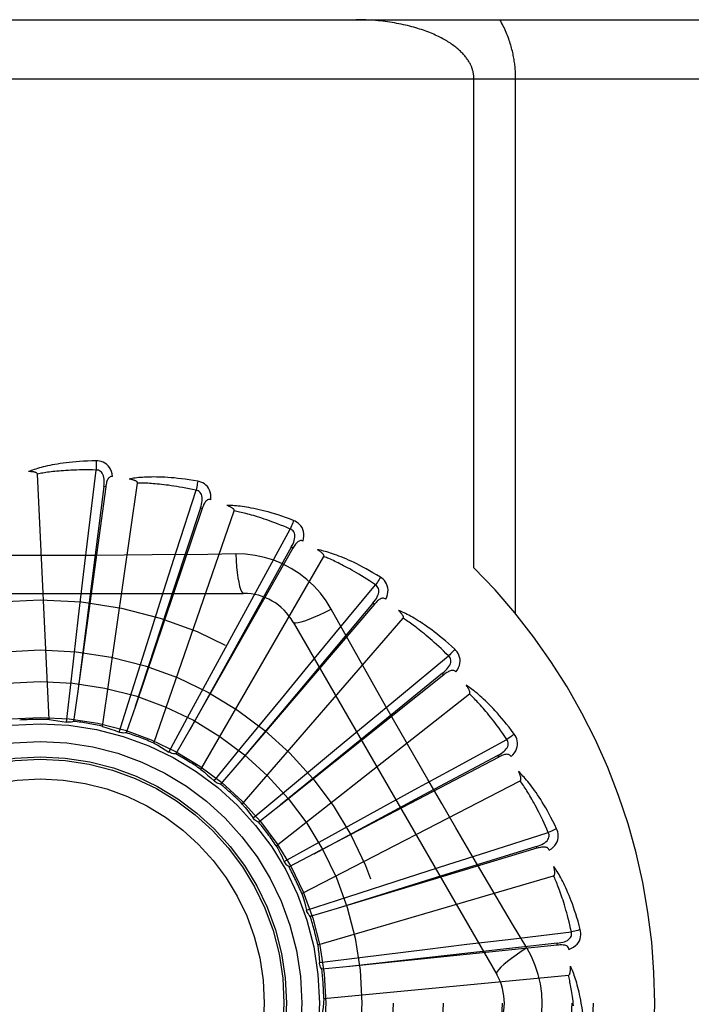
# Model space of a CAD drawing. Header units: inches. Extents: x 0 to 193, y 0 to 125.
# Tile 103 of 256: x 85.93 to 86.272, y 52.79 to 53.291. Entities that reach past the tile are written whole.
import ezdxf

# ---------------------------------------------------------------- set-up
doc = ezdxf.new("R2010")
doc.units = ezdxf.units.IN
doc.header["$LTSCALE"] = 10.6359875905
doc.header["$MEASUREMENT"] = 0
doc.linetypes.add('HIDDEN', pattern=[0.2, 0.1, -0.1])
doc.layers.add('RIGHTHAND_DOOR_ASSEMBLY', color=7, linetype='CONTINUOUS')

msp = doc.modelspace()

# ---------------------------------------------------------------- linework, layer by layer
at = {"layer": 'RIGHTHAND_DOOR_ASSEMBLY', "color": 8, "linetype": 'HIDDEN'}
for p, q in [((85.4571193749, 53.2906503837), (86.5191193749, 53.2906503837)), ((85.4571193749, 53.2606503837), (86.5491193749, 53.2606503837)), ((86.161192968, 53.0120178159), (86.161192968, 53.2606503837)), ((86.18240617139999, 52.98862865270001), (86.18240617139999, 53.2606503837)), ((85.965245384, 53.0296313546), (85.96912230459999, 53.0616939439)), ((85.9451943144, 52.93482899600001), (85.9392480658, 53.0596560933)), ((85.9739742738, 53.0531322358), (85.95960184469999, 52.94801780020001)), ((85.97302350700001, 53.0532621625), (85.9622663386, 52.9690599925)), ((85.9723976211, 52.93135768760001), (85.9901825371, 53.0550544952)), ((85.9739743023, 53.0531324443), (85.97302350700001, 53.0532621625)), ((86.01002780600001, 53.0206521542), (86.01990255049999, 53.0514016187)), ((86.0230465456, 53.0420764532), (85.98904078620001, 52.9415815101)), ((85.9984523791, 52.9228008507), (86.0393256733, 53.0408964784)), ((86.02213752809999, 53.0423839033), (86.0088084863, 53.0018855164)), ((86.0230465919, 53.04207659), (86.02213752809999, 53.0423839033)), ((86.0523016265, 53.0033600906), (86.0678172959, 53.0316850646)), ((85.9627206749, 53.0084925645), (85.965245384, 53.0296313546)), ((86.0035481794, 53.000373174), (86.01002780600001, 53.0206521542)), ((86.0691396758, 53.021933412), (86.0167296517, 52.9296901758)), ((86.06830527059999, 53.0224073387), (86.04755273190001, 52.9851633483)), ((86.0691397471, 53.0219335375), (86.06830527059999, 53.0224073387)), ((86.0224169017, 52.9094677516), (86.0849013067, 53.01769391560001)), ((86.0400779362, 53.0190046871), (86.0259091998, 53.0187952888)), ((85.96019864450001, 52.9871140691), (85.9627206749, 53.0084925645)), ((86.0088084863, 53.0018855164), (85.98902272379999, 52.9415264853)), ((86.04210127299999, 52.9846738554), (86.0523016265, 53.0033600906)), ((86.09053895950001, 52.978380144), (86.11113477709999, 53.003256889)), ((85.8371774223, 52.9989837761), (86.0440613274, 52.9989837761)), ((85.9970258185, 52.9798583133), (86.0035481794, 53.000373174)), ((86.1105877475, 52.9934311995), (86.0416676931, 52.9127735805)), ((86.10985811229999, 52.9940544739), (86.0824321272, 52.9614109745)), ((86.11058784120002, 52.9934313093), (86.10985811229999, 52.9940544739)), ((85.9565125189, 52.9554612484), (85.96019864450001, 52.9871140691)), ((86.0434250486, 52.8918402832), (86.12526221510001, 52.9862854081)), ((86.04755273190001, 52.9851633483), (86.0167015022, 52.9296395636)), ((86.03181431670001, 52.9657640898), (86.04210127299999, 52.9846738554)), ((86.0693204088, 52.9844004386), (86.17276236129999, 52.8052337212)), ((85.9874159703, 52.9494751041), (85.9970258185, 52.9798583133)), ((86.07698654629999, 52.96196202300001), (86.09053895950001, 52.978380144)), ((85.9622663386, 52.9690599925), (85.95959452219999, 52.94796035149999)), ((86.0166280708, 52.9377486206), (86.03181431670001, 52.9657640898)), ((86.123357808, 52.94661515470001), (86.1482893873, 52.9671445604)), ((86.0824321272, 52.9614109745), (86.04163047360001, 52.9127292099)), ((86.0633067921, 52.9453408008), (86.07698654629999, 52.96196202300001)), ((85.9539911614, 52.9335138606), (85.9565125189, 52.9554612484)), ((86.1458927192, 52.95759996), (86.06295358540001, 52.8914431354)), ((86.1452942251, 52.9583500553), (86.1121860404, 52.9314868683)), ((86.14589283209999, 52.95760005), (86.1452942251, 52.9583500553)), ((85.95960184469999, 52.94801780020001), (85.95765001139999, 52.933892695)), ((85.98078660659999, 52.9284015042), (85.9874159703, 52.9494751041)), ((86.043093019, 52.92070562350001), (86.0633067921, 52.9453408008)), ((86.06071753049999, 52.8705555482), (86.1589496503, 52.9478061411)), ((86.10694315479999, 52.9330585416), (86.123357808, 52.94661515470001)), ((85.98904078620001, 52.9415815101), (85.9844510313, 52.92808105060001)), ((86.0061303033, 52.9183104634), (86.0166280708, 52.9377486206)), ((86.1121860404, 52.9314868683), (86.0629086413, 52.8914066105)), ((86.09036502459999, 52.9193265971), (86.10694315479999, 52.9330585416)), ((86.0167296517, 52.9296901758), (86.0096678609, 52.9173023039)), ((86.0291062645, 52.90360545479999), (86.043093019, 52.92070562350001)), ((86.1495720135, 52.90921319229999), (86.17793826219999, 52.9246532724)), ((86.0658543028, 52.8989620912), (86.09036502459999, 52.9193265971)), ((86.1737785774, 52.91573472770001), (86.0798180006, 52.8664697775)), ((86.1733328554, 52.9165845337), (86.1357390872, 52.8964725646)), ((86.17377870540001, 52.9157347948), (86.1733328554, 52.9165845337)), ((86.0416676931, 52.9127735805), (86.0323890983, 52.9019460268)), ((86.1308883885, 52.8990080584), (86.1495720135, 52.90921319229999)), ((86.0736693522, 52.8463828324), (86.18474606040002, 52.9036468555)), ((86.04888407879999, 52.8848179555), (86.0658543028, 52.8989620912)), ((86.1357390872, 52.8964725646), (86.0797669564, 52.8664424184)), ((86.1120110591, 52.8886616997), (86.1308883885, 52.8990080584)), ((86.06295358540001, 52.8914431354), (86.0517935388, 52.88256723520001)), ((86.08408926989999, 52.8733038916), (86.1120110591, 52.8886616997)), ((86.1682341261, 52.86752606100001), (86.1990098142, 52.8773187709)), ((86.06474892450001, 52.8626269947), (86.08408926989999, 52.8733038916)), ((86.1929606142, 52.8702674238), (86.1419127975, 52.8544229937)), ((86.19323759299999, 52.86934866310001), (86.1929606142, 52.8702674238)), ((86.0798180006, 52.8664697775), (86.06717985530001, 52.8598663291)), ((86.1932374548, 52.8693486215), (86.0916514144, 52.83875610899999)), ((86.14795680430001, 52.86104124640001), (86.1682341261, 52.86752606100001)), ((86.06486852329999, 52.862385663), (86.0647489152, 52.8626270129)), ((86.1274625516, 52.854454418), (86.14795680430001, 52.86104124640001)), ((86.08181240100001, 52.8201958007), (86.2017190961, 52.855403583)), ((86.1419127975, 52.8544229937), (86.0915961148, 52.8387389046)), ((86.09713886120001, 52.8446583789), (86.1274625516, 52.854454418)), ((86.07612740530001, 52.83783461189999), (86.09713886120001, 52.8446583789)), ((86.0916514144, 52.83875610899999), (86.07799194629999, 52.8346637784)), ((86.1881092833, 52.8186938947), (86.1808435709, 52.8308596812)), ((86.1786696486, 52.8230604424), (86.2107424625, 52.82685184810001)), ((86.13616104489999, 52.8179410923), (86.1575315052, 52.8205303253)), ((86.1575315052, 52.8205303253), (86.1786696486, 52.8230604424)), ((86.2034681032, 52.8210727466), (86.16109239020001, 52.8163736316)), ((86.2035662, 52.8201181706), (86.2034681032, 52.8210727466)), ((86.16109239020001, 52.8163736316), (86.0979685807, 52.8092973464)), ((86.20356605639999, 52.8201181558), (86.0980261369, 52.80930377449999)), ((86.10453143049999, 52.81406087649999), (86.13616104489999, 52.8179410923)), ((86.0826082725, 52.81133686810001), (86.10453143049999, 52.81406087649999)), ((86.0980261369, 52.80930377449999), (86.08383903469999, 52.80787046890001)), ((86.084852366, 52.7929409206), (86.2092553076, 52.8048199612))]:
    msp.add_line(p, q, dxfattribs=at)
for points in [[(86.161192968, 53.2606503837), (86.16118907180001, 53.2609881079), (86.161177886, 53.2613229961), (86.1611594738, 53.2616538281), (86.16113364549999, 53.2619841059), (86.16110027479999, 53.2623173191), (86.1610592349, 53.2626522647), (86.16101041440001, 53.2629888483), (86.1609536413, 53.263327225), (86.16088876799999, 53.2636674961), (86.1608156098, 53.2640097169), (86.16073400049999, 53.26435395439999), (86.1606437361, 53.26470025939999), (86.16054463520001, 53.26504867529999), (86.1604364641, 53.2653992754), (86.1603190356, 53.2657520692), (86.16019202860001, 53.2661072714), (86.1600551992, 53.2664649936), (86.1599081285, 53.2668255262), (86.1597504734, 53.2671891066), (86.1595817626, 53.2675559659), (86.15940155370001, 53.2679263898), (86.15920941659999, 53.2683004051), (86.1590048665, 53.26867820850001), (86.1587876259, 53.2690595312), (86.15855731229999, 53.2694442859), (86.158313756, 53.2698320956), (86.15805670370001, 53.2702226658), (86.15778602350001, 53.2706156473), (86.1575015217, 53.271010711), (86.1572031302, 53.2714074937), (86.15689074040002, 53.2718056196), (86.15656427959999, 53.2722047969), (86.15622356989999, 53.2726047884), (86.15586881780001, 53.2730050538), (86.15550014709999, 53.27340508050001), (86.1551176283, 53.2738045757), (86.1547221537, 53.2742024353), (86.15431138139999, 53.2746006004), (86.1538836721, 53.2750004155), (86.1534378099, 53.2754023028), (86.15297142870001, 53.2758077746), (86.1524863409, 53.2762146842), (86.1519833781, 53.2766216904), (86.151463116, 53.2770280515), (86.1509266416, 53.2774325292), (86.1503732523, 53.2778354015), (86.1498026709, 53.2782365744), (86.1492147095, 53.2786358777), (86.1486091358, 53.2790331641), (86.1479858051, 53.2794282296), (86.1473445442, 53.2798208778), (86.14668520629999, 53.2802109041), (86.14600762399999, 53.2805981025), (86.14531168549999, 53.2809822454), (86.1445972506, 53.2813631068), (86.14386423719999, 53.28174044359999), (86.143112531, 53.2821140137), (86.1423420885, 53.2824835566), (86.14155282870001, 53.2828488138), (86.1407447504, 53.2832095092), (86.13991781, 53.2835653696), (86.1390720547, 53.2839161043), (86.1382074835, 53.2842614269), (86.13732419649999, 53.2846010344), (86.1364222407, 53.2849346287), (86.13550177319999, 53.2852618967), (86.1345628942, 53.2855825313), (86.1336058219, 53.2858962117), (86.1326307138, 53.2862026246), (86.13163785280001, 53.2865014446), (86.1306274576, 53.2867923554), (86.1295998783, 53.2870750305), (86.1285553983, 53.2873491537), (86.1274944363, 53.28761440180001), (86.12641734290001, 53.2878704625), (86.12532460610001, 53.2881170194), (86.12421664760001, 53.288353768), (86.12309401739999, 53.28858040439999), (86.1219571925, 53.2887966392), (86.12080681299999, 53.2890021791), (86.11964340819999, 53.289196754), (86.1184677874, 53.28938007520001), (86.11728062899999, 53.2895518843), (86.116082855, 53.2897119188), (86.1148753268, 53.2898599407), (86.11365890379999, 53.2899957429), (86.1124344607, 53.2901191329), (86.11120281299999, 53.29022995), (86.1099647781, 53.2903280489), (86.1087212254, 53.2904133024), (86.1074729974, 53.2904856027), (86.106220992, 53.2905448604), (86.10496608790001, 53.2905910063), (86.1037091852, 53.2906239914), (86.10245162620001, 53.2906437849), (86.1011929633, 53.2906503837)], [(86.18240617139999, 53.2606503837), (86.18240244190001, 53.261323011), (86.1823910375, 53.2619979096), (86.18237200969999, 53.2626749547), (86.182345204, 53.2633545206), (86.1823105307, 53.26403687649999), (86.1822678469, 53.2647222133), (86.18221703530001, 53.265410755), (86.1821579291, 53.26610267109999), (86.1820903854, 53.2667981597), (86.18201421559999, 53.2674973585), (86.1819292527, 53.2682004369), (86.1818352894, 53.2689074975), (86.1817321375, 53.2696186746), (86.1816195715, 53.2703340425), (86.1814973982, 53.27105363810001), (86.1813653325, 53.2717777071), (86.1812231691, 53.2725062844), (86.1810704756, 53.2732400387), (86.1809069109, 53.27397949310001), (86.18073199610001, 53.2747251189), (86.180545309, 53.2754774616), (86.1803463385, 53.2762368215), (86.1801345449, 53.277003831), (86.1799095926, 53.2777780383), (86.1796710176, 53.2785595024), (86.1794186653, 53.279347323), (86.17915227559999, 53.2801408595), (86.17887170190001, 53.2809393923), (86.1785767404, 53.2817422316), (86.17826730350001, 53.2825486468), (86.17794324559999, 53.2833579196), (86.1776045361, 53.2841693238), (86.17725108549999, 53.284982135), (86.1768829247, 53.2857956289), (86.1765000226, 53.2866090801), (86.17610247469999, 53.287421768), (86.17569030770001, 53.2882329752), (86.1752636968, 53.2890419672), (86.1748228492, 53.2898476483), (86.1743676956, 53.2906503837)], [(85.9690626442, 53.06636661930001), (85.9668342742, 53.06631955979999), (85.9647020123, 53.06624517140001), (85.96266804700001, 53.0661464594), (85.960726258, 53.06602549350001), (85.9588724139, 53.06588400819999), (85.9571028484, 53.0657242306), (85.9554135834, 53.0655478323), (85.9538011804, 53.06535689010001), (85.9522619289, 53.0651530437), (85.9507925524, 53.06493828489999), (85.94938951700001, 53.0647142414), (85.9480497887, 53.0644828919), (85.94676982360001, 53.0642465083), (85.945547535, 53.0640052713), (85.9443801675, 53.0637599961), (85.9432662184, 53.0635103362), (85.9422038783, 53.0632557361), (85.9411913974, 53.0629969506), (85.9402271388, 53.0627339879), (85.9393089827, 53.0624681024), (85.93843495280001, 53.06220008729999), (85.9376029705, 53.06193107), (85.93681101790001, 53.0616626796), (85.9360569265, 53.0613939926), (85.9353375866, 53.0611242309), (85.93465389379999, 53.0608541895)], [(85.9690626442, 53.0663666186), (85.9690995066, 53.0657447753), (85.9691263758, 53.0650341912), (85.9691422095, 53.0642578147), (85.96914673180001, 53.0634298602), (85.96913987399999, 53.0625654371), (85.9691220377, 53.0616939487)], [(85.9774519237, 53.0583984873), (85.9772128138, 53.0597355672), (85.9768650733, 53.0609502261), (85.9764071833, 53.0620506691), (85.97584430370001, 53.0630260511), (85.9751788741, 53.0638758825), (85.9744221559, 53.0645970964), (85.9735758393, 53.0651883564), (85.9726741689, 53.0656544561), (85.971741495, 53.0659909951), (85.9708093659, 53.0662165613), (85.9699206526, 53.0663421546), (85.9690626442, 53.06636661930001)], [(85.9392480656, 53.0596560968), (85.9392075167, 53.0598242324), (85.93912915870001, 53.059973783), (85.9390091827, 53.0601037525), (85.93885901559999, 53.0602171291), (85.9386879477, 53.0603159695), (85.9384985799, 53.06040207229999), (85.9382968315, 53.0604774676), (85.9380820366, 53.0605435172), (85.9378552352, 53.060602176), (85.9376172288, 53.0606536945), (85.9373689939, 53.0606988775), (85.9371110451, 53.060738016), (85.9368446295, 53.0607716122), (85.9365685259, 53.0607998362), (85.9362823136, 53.0608230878), (85.9359848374, 53.0608411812), (85.93566956, 53.0608542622), (85.9353522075, 53.06086173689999), (85.9350480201, 53.0608629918), (85.9347519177, 53.0608582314)], [(85.96912230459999, 53.0616939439), (85.9672724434, 53.0617338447), (85.96549654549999, 53.0617568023), (85.96379615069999, 53.061762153), (85.96216663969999, 53.0617518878), (85.9606048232, 53.0617273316), (85.95910795, 53.0616898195), (85.9576730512, 53.0616407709), (85.95629759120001, 53.0615812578), (85.95497881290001, 53.0615125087), (85.95371441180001, 53.0614354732), (85.95250185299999, 53.0613512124), (85.9513390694, 53.0612606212), (85.9502238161, 53.0611647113), (85.9491540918, 53.0610641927), (85.9481277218, 53.0609600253), (85.9471429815, 53.0608524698), (85.9461978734, 53.0607420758), (85.9452910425, 53.0606289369), (85.944420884, 53.0605132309), (85.9435861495, 53.0603952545), (85.9427854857, 53.0602752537), (85.9420176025, 53.0601535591), (85.9412811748, 53.0600304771), (85.94057495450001, 53.05990632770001), (85.93989704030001, 53.05978158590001), (85.9392480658, 53.0596560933)], [(85.97302204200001, 53.0532620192), (85.97313231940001, 53.0542939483), (85.9731887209, 53.0552751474), (85.9731885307, 53.056208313), (85.9731294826, 53.0570899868), (85.9730069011, 53.05791972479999), (85.9728195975, 53.0586905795), (85.9725677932, 53.0594000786), (85.9722461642, 53.0600312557), (85.9718510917, 53.0605661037), (85.9713879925, 53.06100284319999), (85.9708586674, 53.0613329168), (85.9702888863, 53.0615583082), (85.96970804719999, 53.06167864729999), (85.9691179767, 53.0616944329)], [(85.97745554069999, 53.0583979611), (85.9769937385, 53.058415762), (85.97656708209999, 53.058349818), (85.97617406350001, 53.05819509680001), (85.97581920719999, 53.0579666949), (85.9755090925, 53.0576770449), (85.97523604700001, 53.0573291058), (85.9749954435, 53.056927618), (85.97478472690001, 53.0564796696), (85.97460099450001, 53.0559921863), (85.974440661, 53.0554703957), (85.9742997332, 53.0549212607), (85.97417653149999, 53.0543465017), (85.9740676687, 53.05375066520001), (85.9739742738, 53.0531322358)], [(86.0207282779, 53.0560011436), (86.0185312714, 53.0563766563), (86.0164234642, 53.0567071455), (86.01440757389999, 53.05699514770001), (86.0124779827, 53.0572438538), (86.0106308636, 53.05745576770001), (86.00886303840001, 53.05763377), (86.00717091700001, 53.0577802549), (86.00555151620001, 53.0578979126), (86.00400150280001, 53.0579890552), (86.00251803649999, 53.0580562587), (86.00109795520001, 53.05810179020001), (85.9997386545, 53.0581281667), (85.998437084, 53.0581382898), (85.9971912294, 53.0581327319), (85.9959985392, 53.0581128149), (85.9948574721, 53.0580784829), (85.9937661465, 53.058029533), (85.99272298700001, 53.0579670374), (85.9917263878, 53.0578913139), (85.9907745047, 53.0578039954), (85.9898655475, 53.057706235), (85.9889976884, 53.0575995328), (85.9881692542, 53.0574858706), (85.9873779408, 53.0573647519), (85.9866205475, 53.05723600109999), (85.9858981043, 53.05710022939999)], [(85.9901825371, 53.0550544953), (85.9901745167, 53.0552272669), (85.990125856, 53.0553889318), (85.99003262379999, 53.055539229), (85.98990661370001, 53.0556789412), (85.9897573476, 53.0558083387), (85.98958770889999, 53.0559286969), (85.9894038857, 53.05604089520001), (85.98920548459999, 53.05614639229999), (85.9889938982, 53.0562469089), (85.9887699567, 53.0563425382), (85.9885347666, 53.05643388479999), (85.98828889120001, 53.056521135), (85.98803365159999, 53.0566045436), (85.98776788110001, 53.05668451), (85.9874912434, 53.0567615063), (85.98720256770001, 53.0568355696), (85.9869008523, 53.056907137), (85.9865852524, 53.05697547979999), (85.9862544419, 53.05703994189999), (85.9859088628, 53.057100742)], [(86.0207282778, 53.0560011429), (86.0206472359, 53.0553866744), (86.0205398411, 53.054687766), (86.0204096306, 53.05392831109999), (86.0202581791, 53.0531176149), (86.0200870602, 53.0522652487), (86.0199022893, 53.0514016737)], [(86.0274579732, 53.0465893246), (86.0274762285, 53.0479474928), (86.02736464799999, 53.0492060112), (86.02712329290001, 53.0503732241), (86.02675517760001, 53.05143750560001), (86.0262626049, 53.052397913), (86.0256560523, 53.0532493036), (86.02493692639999, 53.0539900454), (86.0241397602, 53.05461836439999), (86.0232876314, 53.05512533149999), (86.02241503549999, 53.055523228), (86.0215661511, 53.05581474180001), (86.0207282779, 53.0560011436)], [(86.01990255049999, 53.0514016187), (86.01809380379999, 53.051791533), (86.0163544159, 53.05215052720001), (86.0146857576, 53.0524775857), (86.0130837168, 53.0527757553), (86.0115454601, 53.0530471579), (86.01006852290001, 53.0532935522), (86.0086502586, 53.0535168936), (86.0072883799, 53.0537187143), (86.00598041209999, 53.053900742), (86.0047242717, 53.0540643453), (86.00351767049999, 53.0542110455), (86.0023587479, 53.0543421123), (86.001245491, 53.054458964), (86.00017606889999, 53.054562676), (85.9991485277, 53.0546546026), (85.9981612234, 53.0547353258), (85.9972122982, 53.0548057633), (85.9963004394, 53.0548662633), (85.9954241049, 53.0549173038), (85.99458212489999, 53.0549594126), (85.99377321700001, 53.0549930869), (85.9929961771, 53.05501889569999), (85.99224976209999, 53.0550373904), (85.99153280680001, 53.0550491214), (85.9908435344, 53.0550549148), (85.9901825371, 53.0550544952)], [(86.0221360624, 53.0423840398), (86.0224396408, 53.0433764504), (86.02268071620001, 53.0443292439), (86.02285713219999, 53.045245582), (86.0229660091, 53.0461224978), (86.0230026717, 53.04696044), (86.0229646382, 53.0477528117), (86.0228516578, 53.0484971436), (86.0226552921, 53.04917778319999), (86.0223685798, 53.0497777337), (86.02199650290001, 53.0502942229), (86.0215392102, 53.0507185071), (86.02102238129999, 53.0510476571), (86.0204748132, 53.0512757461), (86.0198983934, 53.051402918)], [(86.0274617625, 53.046588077), (86.02701141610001, 53.0466929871), (86.0265798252, 53.0467089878), (86.02616457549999, 53.0466314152), (86.02577291, 53.0464742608), (86.0254135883, 53.0462485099), (86.02507964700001, 53.0459585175), (86.0247674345, 53.0456098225), (86.0244757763, 53.0452098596), (86.0242031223, 53.0447659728), (86.02394694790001, 53.0442839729), (86.0237046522, 53.0437714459), (86.02347491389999, 53.0432304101), (86.0232552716, 53.04266598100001), (86.0230465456, 53.0420764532)], [(86.0694985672, 53.03604520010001), (86.06741232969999, 53.036829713), (86.06540515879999, 53.037553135), (86.0634802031, 53.0382174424), (86.06163255, 53.0388268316), (86.05985891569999, 53.0393844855), (86.0581567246, 53.0398938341), (86.05652290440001, 53.040357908), (86.05495503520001, 53.040779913), (86.05345028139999, 53.0411627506), (86.05200634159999, 53.0415094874), (86.05062054, 53.0418229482), (86.04929079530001, 53.0421060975), (86.0480146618, 53.0423623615), (86.0467902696, 53.0425926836), (86.0456153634, 53.0427988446), (86.04448841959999, 53.0429810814), (86.0434075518, 53.0431395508), (86.04237141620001, 53.0432756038), (86.04137849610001, 53.0433898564), (86.04042728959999, 53.0434842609), (86.03951625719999, 53.0435602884), (86.03864388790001, 53.0436197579), (86.0378089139, 53.0436649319), (86.03700897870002, 53.04369575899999), (86.0362409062, 53.0437126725), (86.0355058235, 53.0437160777)], [(86.0393256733, 53.0408964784), (86.0393504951, 53.0410676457), (86.0393333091, 53.0412355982), (86.03927020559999, 53.0414008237), (86.03917291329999, 53.0415618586), (86.0390508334, 53.04171716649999), (86.03890703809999, 53.0418674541), (86.0387477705, 53.0420124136), (86.03857292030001, 53.04215355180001), (86.03838418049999, 53.042292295), (86.03818238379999, 53.04242857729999), (86.0379687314, 53.0425627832), (86.0377438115, 53.0426949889), (86.0375089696, 53.0428251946), (86.0372631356, 53.0429540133), (86.0370060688, 53.0430819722), (86.0367366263, 53.04320932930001), (86.0364488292, 53.043338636), (86.0361569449, 53.0434635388), (86.0358747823, 53.0435778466), (86.0355977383, 53.043683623)], [(86.0678172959, 53.0316850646), (86.0661150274, 53.0324102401), (86.0644750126, 53.03309192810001), (86.0628984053, 53.033728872), (86.06138174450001, 53.03432484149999), (86.05992264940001, 53.03488245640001), (86.0585190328, 53.0354039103), (86.05716866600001, 53.03589162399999), (86.0558695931, 53.03634753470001), (86.0546197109, 53.0367738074), (86.0534172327, 53.0371721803), (86.05226019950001, 53.0375445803), (86.05114702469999, 53.03789260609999), (86.05007600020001, 53.0382180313), (86.0490455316, 53.0385222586), (86.0480539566, 53.0388069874), (86.04709977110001, 53.0390731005), (86.04618132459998, 53.0393218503), (86.045297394, 53.0395538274), (86.04444655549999, 53.039769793), (86.04362776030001, 53.0399704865), (86.0428398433, 53.0401566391), (86.04208173, 53.0403290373), (86.04135230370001, 53.04048845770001), (86.0406505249, 53.0406356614), (86.0399748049, 53.0407717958), (86.0393256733, 53.0408964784)], [(86.06949856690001, 53.03604519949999), (86.06930270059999, 53.0354571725), (86.0690649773, 53.0347912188), (86.06879339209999, 53.0340701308), (86.06849125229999, 53.0333027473), (86.0681619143, 53.03249816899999), (86.0678170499, 53.031685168)], [(86.0743254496, 53.0255298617), (86.0746004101, 53.0268600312), (86.07472902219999, 53.0281169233), (86.0747129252, 53.02930871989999), (86.0745528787, 53.0304234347), (86.0742509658, 53.0314597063), (86.07381650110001, 53.032410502), (86.07325055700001, 53.03327395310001), (86.07258670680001, 53.0340417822), (86.07184592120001, 53.0347008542), (86.0710643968, 53.0352567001), (86.07028602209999, 53.0357035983), (86.0694985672, 53.03604520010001)], [(86.0683038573, 53.0224077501), (86.06878976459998, 53.023324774), (86.0692068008, 53.0242147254), (86.0695534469, 53.0250811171), (86.0698263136, 53.0259215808), (86.0700208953, 53.0267374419), (86.0701335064, 53.0275226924), (86.0701634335, 53.0282749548), (86.0700994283, 53.02898045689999), (86.06993143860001, 53.0296238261), (86.0696638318, 53.0302013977), (86.0692950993, 53.0307045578), (86.0688499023, 53.0311255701), (86.06835539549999, 53.03145316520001), (86.06781345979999, 53.0316871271)], [(86.07432823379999, 53.0255281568), (86.07390631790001, 53.02571625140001), (86.0734858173, 53.025813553), (86.07306343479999, 53.0258159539), (86.0726490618, 53.0257357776), (86.07225350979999, 53.0255821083), (86.07187072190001, 53.0253605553), (86.0714981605, 53.0250772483), (86.0711360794, 53.0247397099), (86.07078434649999, 53.02435544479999), (86.0704415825, 53.0239306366), (86.0701066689, 53.0234732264), (86.06977869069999, 53.02298544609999), (86.06945619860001, 53.0224727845), (86.0691396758, 53.021933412)], [(86.1136108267, 53.0072200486), (86.1117107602, 53.0083852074), (86.10987677, 53.0094754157), (86.10811232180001, 53.0104920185), (86.1064133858, 53.0114400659), (86.1047773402, 53.0123233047), (86.10320230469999, 53.0131455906), (86.1016858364, 53.0139104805), (86.10022616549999, 53.01462158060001), (86.0988210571, 53.0152822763), (86.0974688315, 53.0158960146), (86.096167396, 53.0164660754), (86.0949152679, 53.01699576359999), (86.0937106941, 53.0174889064), (86.0925520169, 53.0179467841), (86.0914373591, 53.0183715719), (86.0903652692, 53.018763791), (86.08933392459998, 53.0191239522), (86.0883422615, 53.0194536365), (86.0873889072, 53.0197537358), (86.0864727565, 53.0200264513), (86.0855925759, 53.02027351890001), (86.0847472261, 53.0204970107), (86.08393589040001, 53.02069938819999), (86.0831562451, 53.020881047), (86.0824052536, 53.02104301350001), (86.0816840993, 53.0211854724)], [(86.0849013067, 53.01769391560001), (86.0849580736, 53.01785729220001), (86.0849729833, 53.018025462), (86.0849422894, 53.0181996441), (86.0848772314, 53.0183761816), (86.08478674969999, 53.0185517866), (86.0846739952, 53.0187265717), (86.08454503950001, 53.01889905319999), (86.08440005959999, 53.0190707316), (86.0842409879, 53.0192426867), (86.0840686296, 53.01941469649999), (86.0838842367, 53.0195869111), (86.0836884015, 53.0197592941), (86.0834824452, 53.0199315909), (86.0832654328, 53.0201046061), (86.08303722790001, 53.02027890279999), (86.08279675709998, 53.0204549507), (86.0825435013, 53.02063337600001), (86.0822756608, 53.0208142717), (86.0819910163, 53.0209979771), (86.0816903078, 53.0211843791)], [(86.0259091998, 53.0187952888), (85.99757782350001, 53.0184881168), (85.9833669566, 53.01835840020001), (85.96913748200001, 53.0182658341), (85.9549078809, 53.0181986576), (85.9406691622, 53.0181818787), (85.9264292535, 53.018195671), (85.9121947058, 53.0182612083), (85.897959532, 53.018352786), (85.8837497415, 53.0184823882)], [(86.0400778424, 53.01900666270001), (86.04027342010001, 53.0156200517), (86.04052737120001, 53.012435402), (86.0408301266, 53.0095524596), (86.0411804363, 53.0069531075), (86.04157825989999, 53.0046421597), (86.0420181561, 53.0026799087), (86.04249396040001, 53.0010981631), (86.04299847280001, 52.9999354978), (86.0435259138, 52.9992235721), (86.0440610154, 52.9989837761)], [(86.08865072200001, 52.99096117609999), (86.08605357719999, 52.9951593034), (86.0831139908, 52.9990824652), (86.0798416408, 53.0027189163), (86.0762607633, 53.0060443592), (86.07238993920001, 53.0090416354), (86.0682642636, 53.0116818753), (86.0639155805, 53.0139382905), (86.0593819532, 53.0157971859), (86.0547050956, 53.0172440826), (86.0499095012, 53.0182675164), (86.04502870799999, 53.0188548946), (86.0400779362, 53.0190046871)], [(86.11113477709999, 53.003256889), (86.10960051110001, 53.0042911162), (86.1081191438, 53.00527086), (86.1066915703, 53.0061946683), (86.1053151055, 53.00706689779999), (86.1039879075, 53.0078905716), (86.10270834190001, 53.0086682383), (86.1014746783, 53.0094026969), (86.100285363, 53.0100962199), (86.0991387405, 53.0107513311), (86.09803338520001, 53.0113700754), (86.0969677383, 53.0119547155), (86.09594054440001, 53.0125071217), (86.0949504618, 53.01302935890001), (86.0939961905, 53.0135231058), (86.0930764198, 53.01399034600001), (86.0921898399, 53.0144322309), (86.09133506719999, 53.0148503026), (86.0905110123, 53.0152453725), (86.0897164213, 53.01561845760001), (86.08895040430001, 53.0159704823), (86.08821195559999, 53.01630238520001), (86.0875001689, 53.0166151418), (86.08681409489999, 53.0169097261), (86.0861528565, 53.0171870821), (86.0855151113, 53.0174486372), (86.0849013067, 53.01769391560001)], [(86.1136108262, 53.007220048), (86.11330721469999, 53.0066797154), (86.11294775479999, 53.0060707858), (86.1125446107, 53.0054141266), (86.1121027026, 53.0047177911), (86.11162704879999, 53.0039900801), (86.11113455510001, 53.0032570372)], [(86.1163604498, 52.9959812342), (86.1168821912, 52.9972354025), (86.1172463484, 52.99844527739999), (86.11745607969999, 52.9996185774), (86.11750987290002, 53.00074341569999), (86.1174095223, 53.00181808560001), (86.11716284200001, 53.0028339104), (86.1167705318, 53.0037888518), (86.11626399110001, 53.0046684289), (86.1156613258, 53.0054557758), (86.11499912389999, 53.0061494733), (86.1143193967, 53.00673559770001), (86.1136108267, 53.0072200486)], [(86.1098568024, 52.9940551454), (86.11050747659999, 52.9948636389), (86.1110854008, 52.9956585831), (86.1115897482, 52.99644371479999), (86.1120167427, 52.9972173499), (86.1123622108, 52.9979816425), (86.11262139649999, 52.99873139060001), (86.1127931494, 52.999464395), (86.1128638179, 53.0001692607), (86.1128206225, 53.0008327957), (86.1126671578, 53.0014505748), (86.1124003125, 53.0020144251), (86.1120428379, 53.0025120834), (86.1116192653, 53.00292734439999), (86.1111314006, 53.00325964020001)], [(86.1163634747, 52.9959786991), (86.1159856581, 52.9962429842), (86.1155916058, 52.9964181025), (86.1151771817, 52.996500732), (86.1147547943, 52.9965008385), (86.1143371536, 52.9964250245), (86.1139192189, 52.99628005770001), (86.1134996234, 52.9960724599), (86.1130800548, 52.9958095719), (86.1126618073, 52.99549879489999), (86.1122446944, 52.9951464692), (86.11182911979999, 52.994760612), (86.1114146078, 52.9943435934), (86.11100077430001, 52.9939010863), (86.1105877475, 52.9934311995)], [(86.0693205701, 52.9844001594), (86.06978105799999, 52.9840615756), (86.07062521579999, 52.9839550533), (86.07181758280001, 52.9840792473), (86.0733471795, 52.9844255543), (86.07521440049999, 52.9849951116), (86.07739965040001, 52.98578803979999), (86.07987298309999, 52.9867943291), (86.0826005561, 52.9880030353), (86.0855555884, 52.9894057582), (86.0886525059, 52.9909620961)], [(86.1094928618, 52.9538169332), (86.09557907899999, 52.9785419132), (86.08865072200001, 52.99096117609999)], [(86.1514707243, 52.9705675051), (86.14982550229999, 52.9720711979), (86.14823097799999, 52.9734887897), (86.14669080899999, 52.9748209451), (86.14520199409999, 52.9760733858), (86.143762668, 52.9772502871), (86.1423717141, 52.9783557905), (86.1410274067, 52.9793938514), (86.1397286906, 52.9803683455), (86.1384740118, 52.9812830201), (86.1372623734, 52.98214157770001), (86.13609234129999, 52.9829476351), (86.1349630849, 52.983704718), (86.13387360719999, 52.9844169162), (86.13282252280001, 52.9850858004), (86.1318083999, 52.9857138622), (86.13082991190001, 52.9863018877), (86.12988536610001, 52.9868507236), (86.1289740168, 52.98736212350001), (86.128094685, 52.9878372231), (86.1272467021, 52.988278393), (86.12642918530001, 52.98868757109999), (86.1256414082, 52.9890670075), (86.12488303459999, 52.9894192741), (86.1241518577, 52.9897451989), (86.12344509, 52.9900463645), (86.1227639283, 52.9903227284)], [(86.12526221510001, 52.9862854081), (86.12534887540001, 52.986435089), (86.12539534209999, 52.9865973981), (86.12539816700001, 52.9867742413), (86.12536769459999, 52.9869599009), (86.1253120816, 52.9871494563), (86.12523444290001, 52.9873424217), (86.12514046, 52.9875361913), (86.12503059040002, 52.9877322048), (86.124906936, 52.987931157), (86.12477024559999, 52.9881326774), (86.1246217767, 52.9883366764), (86.1244621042, 52.9885430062), (86.12429247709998, 52.98875116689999), (86.1241121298, 52.9889621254), (86.12392103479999, 52.9891764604), (86.12371822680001, 52.9893948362), (86.12350316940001, 52.9896180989), (86.12327454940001, 52.98984628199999), (86.12303068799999, 52.9900797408), (86.122772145, 52.9903183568)], [(86.1482893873, 52.9671445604), (86.14697857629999, 52.9684504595), (86.145709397, 52.9696928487), (86.1444824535, 52.97087013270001), (86.1432959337, 52.9719870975), (86.1421486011, 52.9730470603), (86.1410393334, 52.9740528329), (86.1399669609, 52.9750074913), (86.1389303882, 52.9759135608), (86.1379284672, 52.976773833), (86.13696018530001, 52.97759058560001), (86.1360244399, 52.97836633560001), (86.13512035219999, 52.9791031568), (86.1342469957, 52.9798033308), (86.1334034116, 52.9804687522), (86.1325886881, 52.9811016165), (86.1318017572, 52.9817033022), (86.13104155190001, 52.98227558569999), (86.1303071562, 52.9828194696), (86.12959753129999, 52.98333618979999), (86.1289119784, 52.9838268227), (86.1282496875, 52.98429248), (86.1276099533, 52.9847342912), (86.12699202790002, 52.98515339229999), (86.126395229, 52.9855508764), (86.1258185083, 52.9859283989), (86.12526221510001, 52.9862854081)], [(86.15147072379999, 52.9705675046), (86.15107034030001, 52.97009439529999), (86.1506021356, 52.9695644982), (86.1500820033, 52.9689960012), (86.14951629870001, 52.96839588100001), (86.1489115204, 52.9677713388), (86.1482891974, 52.9671447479)], [(86.1520436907, 52.9590114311), (86.1527933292, 52.9601441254), (86.15337986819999, 52.9612631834), (86.15380787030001, 52.9623755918), (86.15407358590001, 52.9634699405), (86.1541784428, 52.9645441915), (86.15412847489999, 52.965588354), (86.15392398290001, 52.9666002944), (86.1535930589, 52.9675598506), (86.15315028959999, 52.9684470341), (86.1526313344, 52.9692535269), (86.1520748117, 52.9699577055), (86.1514707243, 52.9705675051)], [(86.1452930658, 52.9583509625), (86.1460849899, 52.9590217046), (86.14680291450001, 52.9596929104), (86.1474467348, 52.9603684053), (86.14801242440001, 52.9610472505), (86.1484962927, 52.9617323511), (86.14889268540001, 52.9624194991), (86.14920005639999, 52.96310675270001), (86.14940284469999, 52.9637855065), (86.14948600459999, 52.9644452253), (86.14945222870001, 52.9650808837), (86.149296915, 52.9656850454), (86.14904008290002, 52.9662413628), (86.1487027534, 52.96672928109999), (86.1482865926, 52.9671479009)], [(86.1520457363, 52.95900873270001), (86.1517238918, 52.9593402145), (86.1513696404, 52.9595868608), (86.1509784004, 52.9597460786), (86.15056391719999, 52.95982564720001), (86.15013958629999, 52.9598299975), (86.14970187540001, 52.9597665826), (86.1492507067, 52.9596420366), (86.1487891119, 52.9594632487), (86.1483197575, 52.95923723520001), (86.14784366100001, 52.9589702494), (86.1473627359, 52.95867007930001), (86.1468769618, 52.95833913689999), (86.1463870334, 52.9579830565), (86.1458927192, 52.95759996)], [(86.1808435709, 52.8308596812), (86.166411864, 52.8552417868), (86.1591940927, 52.86748390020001), (86.1519991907, 52.8797607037), (86.14482621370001, 52.89205031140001), (86.1376923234, 52.9043730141), (86.13058431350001, 52.9167120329), (86.1235237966, 52.9290722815), (86.1164855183, 52.9414460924), (86.1094928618, 52.9538169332)], [(86.1817099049, 52.9274122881), (86.18037898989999, 52.9292001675), (86.1790815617, 52.9308939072), (86.17782133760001, 52.9324934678), (86.17659645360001, 52.9340050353), (86.175405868, 52.93543306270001), (86.1742492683, 52.936781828), (86.17312570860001, 52.9380555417), (86.17203488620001, 52.9392582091), (86.1709759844, 52.9403938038), (86.169948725, 52.94146615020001), (86.1689523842, 52.9424790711), (86.1679868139, 52.94343618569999), (86.1670518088, 52.9443416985), (86.1661463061, 52.9451974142), (86.16526937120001, 52.9460060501), (86.1644198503, 52.9467686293), (86.1635962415, 52.94748630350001), (86.16279814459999, 52.9481609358), (86.1620246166, 52.9487938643), (86.1612754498, 52.9493875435), (86.1605501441, 52.9499440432), (86.159848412, 52.95046571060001), (86.1591704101, 52.9509551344), (86.1585141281, 52.9514135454), (86.1578771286, 52.9518430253), (86.1572605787, 52.95224330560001)], [(86.1589496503, 52.9478061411), (86.1590630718, 52.9479367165), (86.1591394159, 52.94808729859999), (86.1591756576, 52.94826041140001), (86.1591808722, 52.9484484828), (86.15916213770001, 52.9486451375), (86.15912242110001, 52.948849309), (86.1590668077, 52.9490573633), (86.1589960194, 52.9492706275), (86.1589122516, 52.9494893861), (86.1588161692, 52.9497131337), (86.15870899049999, 52.949941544), (86.1585912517, 52.9501743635), (86.15846408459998, 52.9504108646), (86.15832692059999, 52.9506521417), (86.15817984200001, 52.9508987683), (86.158022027, 52.9511515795), (86.15784982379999, 52.9514159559), (86.157671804, 52.9516788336), (86.15749624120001, 52.9519275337), (86.1573203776, 52.9521662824)], [(86.17793826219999, 52.9246532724), (86.1768982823, 52.9261836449), (86.1758871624, 52.9276437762), (86.17490519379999, 52.9290319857), (86.173951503, 52.9303533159), (86.1730255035, 52.9316112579), (86.17212662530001, 52.9328087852), (86.1712543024, 52.9339491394), (86.1704079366, 52.9350350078), (86.16958692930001, 52.93606934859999), (86.1687907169, 52.93705459), (86.1680186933, 52.9379934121), (86.16727038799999, 52.9388880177), (86.166545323, 52.9397408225), (86.1658429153, 52.9405538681), (86.1651626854, 52.94132948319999), (86.164503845, 52.9420692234), (86.163865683, 52.94277503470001), (86.16324748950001, 52.9434480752), (86.1626484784, 52.944089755), (86.16206816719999, 52.9447012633), (86.161505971, 52.9452838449), (86.1609614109, 52.9458387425), (86.1604339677, 52.9463672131), (86.1599231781, 52.946870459), (86.159428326, 52.9473503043), (86.1589496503, 52.9478061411)], [(85.9451943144, 52.93482899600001), (85.94740475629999, 52.9345496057), (85.94960771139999, 52.93423728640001), (85.9518031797, 52.933892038), (85.9539911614, 52.9335138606)], [(85.95765001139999, 52.933892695), (85.95706415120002, 52.9336858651), (85.9564638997, 52.9335363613), (85.95584331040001, 52.9334436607), (85.9552177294, 52.93340853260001), (85.9546023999, 52.93343201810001), (85.9539912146, 52.93351385)], [(85.9723976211, 52.93135768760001), (85.9745152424, 52.9306650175), (85.97661928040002, 52.9299414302), (85.9787097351, 52.9291869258), (85.98078660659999, 52.9284015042)], [(85.9844510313, 52.92808105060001), (85.9838366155, 52.9279888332), (85.9832189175, 52.9279556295), (85.9825919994, 52.9279820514), (85.9819710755, 52.9280659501), (85.98137131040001, 52.92820546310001), (85.9807866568, 52.9284014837)], [(86.1817099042, 52.9274122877), (86.18122721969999, 52.9270235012), (86.1806671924, 52.9265917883), (86.18004887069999, 52.9261320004), (86.1793798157, 52.9256497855), (86.17866777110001, 52.9251509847), (86.1779381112, 52.9246534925)], [(86.1800855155, 52.9159566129), (86.1810359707, 52.91692696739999), (86.1818236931, 52.9179147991), (86.18245448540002, 52.9189261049), (86.18292250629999, 52.9199503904), (86.1832287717, 52.9209853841), (86.1833773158, 52.9220201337), (86.1833680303, 52.9230524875), (86.18322468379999, 52.92405733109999), (86.1829578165, 52.9250122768), (86.1826008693, 52.9259024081), (86.18218767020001, 52.92669918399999), (86.1817099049, 52.9274122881)], [(85.9984523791, 52.9228008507), (86.0004006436, 52.9217199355), (86.0023297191, 52.9206112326), (86.0042396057, 52.9194747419), (86.0061303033, 52.9183104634)], [(86.1733318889, 52.91658564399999), (86.1742364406, 52.9170943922), (86.1750684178, 52.9176176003), (86.17582844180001, 52.9181590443), (86.17651238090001, 52.9187185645), (86.1771171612, 52.9192997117), (86.1776364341, 52.91989942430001), (86.1780683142, 52.9205160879), (86.17839589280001, 52.9211441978), (86.1786024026, 52.9217762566), (86.17868953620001, 52.9224068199), (86.1786513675, 52.9230294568), (86.1785044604, 52.9236243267), (86.17826556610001, 52.92416726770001), (86.17793615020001, 52.92465708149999)], [(86.0096678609, 52.9173023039), (86.0090470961, 52.917328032), (86.0084342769, 52.9174123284), (86.0078236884, 52.9175569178), (86.0072298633, 52.917756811), (86.00666733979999, 52.9180073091), (86.00613034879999, 52.9183104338)], [(86.1800871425, 52.91595341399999), (86.1798337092, 52.916339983), (86.1795324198, 52.9166493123), (86.1791782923, 52.91687971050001), (86.17878627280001, 52.91703625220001), (86.17837033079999, 52.9171207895), (86.1779284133, 52.91714129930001), (86.1774616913, 52.9171043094), (86.1769744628, 52.9170160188), (86.17647066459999, 52.9168828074), (86.1759525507, 52.9167106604), (86.17542353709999, 52.9165068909), (86.1748840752, 52.91627389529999), (86.1743359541, 52.9160171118), (86.1737785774, 52.91573472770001)], [(86.0224169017, 52.9094677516), (86.024125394, 52.90803765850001), (86.02580978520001, 52.9065839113), (86.0274700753, 52.9051065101), (86.0291062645, 52.90360545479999)], [(86.2032354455, 52.8793141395), (86.2022669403, 52.88132158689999), (86.2013135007, 52.8832302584), (86.2003787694, 52.8850394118), (86.1994620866, 52.8867554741), (86.1985632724, 52.8883830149), (86.1976828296, 52.8899262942), (86.196820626, 52.8913896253), (86.1959771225, 52.8927769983), (86.19515226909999, 52.8940924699), (86.19434651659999, 52.89533984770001), (86.1935598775, 52.8965230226), (86.19279289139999, 52.8976455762), (86.1920461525, 52.8987116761), (86.19131895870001, 52.8997232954), (86.1906109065, 52.9006832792), (86.1899210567, 52.9015928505), (86.1892481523, 52.90245342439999), (86.18859215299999, 52.90326690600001), (86.18795238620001, 52.9040347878), (86.18732911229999, 52.9047595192), (86.1867222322, 52.9054432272), (86.1861319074, 52.9060882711), (86.185558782, 52.90669716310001), (86.1850011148, 52.9072714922), (86.18445690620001, 52.9078137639), (86.1839272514, 52.9083234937)], [(86.18474606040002, 52.9036468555), (86.18488214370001, 52.903753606), (86.184985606, 52.9038870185), (86.1850539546, 52.9040501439), (86.1850946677, 52.9042338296), (86.185113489, 52.9044304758), (86.1851131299, 52.9046384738), (86.1850978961, 52.904853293), (86.1850687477, 52.9050760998), (86.1850278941, 52.9053067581), (86.18497589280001, 52.9055446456), (86.18491387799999, 52.90578921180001), (86.1848423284, 52.9060401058), (86.1847622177, 52.9062963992), (86.18467319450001, 52.9065592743), (86.1845754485, 52.9068292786), (86.18446833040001, 52.9071073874), (86.18435162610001, 52.9073946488), (86.1842242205, 52.9076913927), (86.18408477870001, 52.9079983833), (86.1839337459, 52.9083153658)], [(86.0323890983, 52.9019460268), (86.03178442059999, 52.9020887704), (86.031198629, 52.9022875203), (86.0306264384, 52.9025450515), (86.03008117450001, 52.9028537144), (86.0295762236, 52.90320614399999), (86.0291063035, 52.9036054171)], [(86.1990098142, 52.8773187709), (86.19827825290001, 52.879018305), (86.197561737, 52.8806434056), (86.1968602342, 52.8821923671), (86.19617384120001, 52.8836703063), (86.19550264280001, 52.8850807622), (86.19484664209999, 52.8864267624), (86.1942058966, 52.8877115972), (86.1935803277, 52.8889380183), (86.1929699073, 52.8901090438), (86.1923745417, 52.89122716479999), (86.1917941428, 52.8922951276), (86.1912286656, 52.8933151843), (86.1906780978, 52.8942897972), (86.1901422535, 52.8952210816), (86.1896211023, 52.8961114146), (86.18911416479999, 52.8969624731), (86.1886211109, 52.8977763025), (86.1881414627, 52.8985541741), (86.1876747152, 52.8992976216), (86.1872206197, 52.9000079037), (86.1867788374, 52.90068635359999), (86.1863491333, 52.9013342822), (86.1859312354, 52.9019530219), (86.1855249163, 52.9025438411), (86.1851298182, 52.9031086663), (86.18474606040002, 52.9036468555)], [(86.0434250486, 52.8918402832), (86.0448314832, 52.8901133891), (86.04621013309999, 52.88836736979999), (86.0475609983, 52.88660222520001), (86.04888407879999, 52.8848179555)], [(86.0517935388, 52.88256723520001), (86.0512268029, 52.88282183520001), (86.0506892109, 52.8831278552), (86.0501760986, 52.8834890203), (86.0496991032, 52.88389529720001), (86.0492699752, 52.8843369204), (86.04888411, 52.88481791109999)], [(86.1929598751, 52.8702686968), (86.1939443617, 52.8705970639), (86.19486032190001, 52.8709533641), (86.1957090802, 52.8713411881), (86.19648654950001, 52.8717611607), (86.1971903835, 52.8722173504), (86.19781376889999, 52.8727079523), (86.19835454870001, 52.8732317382), (86.19879507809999, 52.87378650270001), (86.19911747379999, 52.8743680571), (86.1993223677, 52.8749707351), (86.1994027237, 52.8755893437), (86.1993710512, 52.8762012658), (86.1992392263, 52.8767796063), (86.19900846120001, 52.8773229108)], [(86.2032354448, 52.8793141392), (86.2026879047, 52.87902372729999), (86.20205629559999, 52.8787058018), (86.20136213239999, 52.8783713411), (86.2006139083, 52.8780244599), (86.1998203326, 52.8776694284), (86.1990097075, 52.8773190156)], [(86.1994724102, 52.8683729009), (86.2005893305, 52.8691458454), (86.20154976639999, 52.8699667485), (86.2023605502, 52.8708404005), (86.20301396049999, 52.87175760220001), (86.203510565, 52.872715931), (86.2038522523, 52.8737038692), (86.2040385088, 52.8747193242), (86.20408792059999, 52.8757331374), (86.2040066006, 52.8767213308), (86.2038245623, 52.877662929), (86.2035696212, 52.8785235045), (86.2032354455, 52.8793141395)], [(86.06071753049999, 52.8705555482), (86.0614227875, 52.8692510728), (86.0621147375, 52.8679397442), (86.0627934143, 52.8666214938), (86.06345871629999, 52.8652965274), (86.0641105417, 52.8639650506), (86.06474892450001, 52.8626269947)], [(86.1994736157, 52.8683690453), (86.19929783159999, 52.8687967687), (86.1990605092, 52.86915763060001), (86.1987564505, 52.8694508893), (86.19840124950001, 52.8696787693), (86.19800893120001, 52.8698405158), (86.19757900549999, 52.8699443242), (86.19711386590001, 52.8699963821), (86.19661888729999, 52.8700019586), (86.19609915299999, 52.8699665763), (86.1955579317, 52.8698956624), (86.1949998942, 52.8697957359), (86.1944259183, 52.8696690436), (86.19383874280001, 52.869520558), (86.1932374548, 52.8693486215)], [(86.06717985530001, 52.8598663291), (86.06670933, 52.86019446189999), (86.06627095, 52.8605614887), (86.06586194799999, 52.86097017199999), (86.0654889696, 52.8614134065), (86.0651587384, 52.8618842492), (86.06486852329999, 52.862385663)], [(86.2017190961, 52.855403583), (86.20187292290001, 52.8554826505), (86.2019997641, 52.85559407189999), (86.20209774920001, 52.8557413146), (86.2021724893, 52.855913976), (86.2022281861, 52.8561035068), (86.20226719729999, 52.8563078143), (86.2022928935, 52.8565216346), (86.2023064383, 52.8567459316), (86.20230997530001, 52.8569801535), (86.2023039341, 52.8572235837), (86.2022893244, 52.8574754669), (86.2022665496, 52.8577353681), (86.2022363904, 52.8580021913), (86.20219872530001, 52.85827716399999), (86.2021538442, 52.85856078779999), (86.2021012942, 52.8588541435), (86.20203967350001, 52.85916362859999), (86.20197211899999, 52.8594737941), (86.2019016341, 52.85976965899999), (86.2018272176, 52.8600562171)], [(86.2107424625, 52.82685184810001), (86.2103457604, 52.8286591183), (86.2099497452, 52.8303904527), (86.2095540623, 52.8320441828), (86.2091597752, 52.8336253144), (86.2087676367, 52.8351373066), (86.208378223, 52.8365831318), (86.2079922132, 52.8379660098), (86.2076100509, 52.8392886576), (86.20723227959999, 52.84055404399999), (86.2068592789, 52.8417646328), (86.2064914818, 52.8429231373), (86.20612927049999, 52.8440317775), (86.2057730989, 52.8450929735), (86.2054231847, 52.8461088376), (86.20507994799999, 52.8470817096), (86.2047432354, 52.84801332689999), (86.2044131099, 52.8489057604), (86.2040893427, 52.84976034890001), (86.2037717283, 52.8505786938), (86.2034602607, 52.8513620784), (86.2031548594, 52.8521118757), (86.20285554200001, 52.8528294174), (86.2025622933, 52.8535160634), (86.2022751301, 52.854173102), (86.2019940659, 52.854802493), (86.2017190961, 52.855403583)], [(86.21526935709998, 52.8280114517), (86.2146982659, 52.8301659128), (86.21412327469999, 52.8322205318), (86.2135478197, 52.83417389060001), (86.2129724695, 52.8360324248), (86.21239791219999, 52.8378006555), (86.2118254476, 52.83948267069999), (86.2112557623, 52.84108273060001), (86.21069006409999, 52.84260466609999), (86.21012907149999, 52.8440524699), (86.20957394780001, 52.8454297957), (86.2090254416, 52.8467404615), (86.2084847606, 52.8479878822), (86.207953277, 52.8491760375), (86.20743067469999, 52.8503069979), (86.2069170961, 52.8513836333), (86.2064118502, 52.8524073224), (86.2059139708, 52.8533796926), (86.20542377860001, 52.8543026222), (86.2049408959, 52.8551777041), (86.2044660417, 52.85600729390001), (86.2039995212, 52.8567934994), (86.20354193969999, 52.85753860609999), (86.203094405, 52.8582449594), (86.20265550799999, 52.8589144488), (86.20222375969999, 52.8595499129), (86.20180014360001, 52.8601506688)], [(86.0736693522, 52.8463828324), (86.07433346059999, 52.8442560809), (86.0749645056, 52.8421224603), (86.07556248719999, 52.83998197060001), (86.07612740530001, 52.83783461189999)], [(86.07799194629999, 52.8346637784), (86.07756043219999, 52.8351107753), (86.07717508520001, 52.8355946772), (86.0768329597, 52.8361206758), (86.0765411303, 52.8366751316), (86.0763068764, 52.8372446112), (86.07612741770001, 52.8378345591)], [(86.2034676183, 52.82107413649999), (86.2044964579, 52.8212102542), (86.2054632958, 52.8213867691), (86.20637011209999, 52.821606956), (86.20721301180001, 52.8218722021), (86.20799046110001, 52.8221869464), (86.2086954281, 52.822550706), (86.2093255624, 52.8229626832), (86.20986312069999, 52.8234240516), (86.2102897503, 52.82393408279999), (86.210604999, 52.8244870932), (86.2108009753, 52.82507931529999), (86.21088568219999, 52.8256861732), (86.21086569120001, 52.8262790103), (86.2107419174, 52.8268561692)], [(86.2095036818, 52.8179800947), (86.2107466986, 52.8185276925), (86.211845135, 52.8191519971), (86.2128066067, 52.8198564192), (86.21362179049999, 52.8206333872), (86.2142907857, 52.82148041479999), (86.21481326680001, 52.8223858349), (86.21518833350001, 52.8233476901), (86.21542871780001, 52.8243338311), (86.2155358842, 52.8253195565), (86.2155353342, 52.8262785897), (86.2154478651, 52.8271718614), (86.21526935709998, 52.8280114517)], [(86.2152693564, 52.8280114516), (86.2146767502, 52.8278299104), (86.2139963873, 52.8276372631), (86.2132514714, 52.8274402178), (86.212451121, 52.8272412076), (86.21160469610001, 52.8270427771), (86.210742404, 52.82685210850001)], [(86.08181240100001, 52.8201958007), (86.08206201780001, 52.81798179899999), (86.0822778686, 52.8157673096), (86.0824599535, 52.81355233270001), (86.0826082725, 52.81133686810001)], [(86.2095037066, 52.8179775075), (86.20941231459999, 52.818429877), (86.20924773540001, 52.8188285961), (86.20900469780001, 52.8191740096), (86.20869901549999, 52.8194650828), (86.2083443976, 52.81969815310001), (86.20794188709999, 52.8198814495), (86.2074950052, 52.8200205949), (86.20701002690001, 52.8201197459), (86.2064929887, 52.82018336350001), (86.2059481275, 52.8202161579), (86.2053812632, 52.8202236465), (86.2047936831, 52.82020786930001), (86.2041890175, 52.8201731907), (86.20356605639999, 52.8201181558)], [(86.188110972, 52.8186949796), (86.185275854, 52.816832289), (86.182644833, 52.81502003), (86.18029950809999, 52.81331636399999), (86.17822355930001, 52.8117133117), (86.17642113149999, 52.8102133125), (86.17494172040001, 52.8088512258), (86.17380978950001, 52.8076482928), (86.1730551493, 52.8066300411), (86.1727023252, 52.8058173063), (86.1727622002, 52.8052340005)], [(86.1958610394, 52.7906503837), (86.19563916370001, 52.795527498), (86.1949847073, 52.80036005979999), (86.193900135, 52.8051356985), (86.1923887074, 52.8098078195), (86.1904562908, 52.8143307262), (86.1881092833, 52.8186938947)], [(86.08383903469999, 52.80787046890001), (86.0834999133, 52.8083910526), (86.0832131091, 52.8089391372), (86.08297671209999, 52.809520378), (86.08279508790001, 52.81012004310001), (86.08267284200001, 52.81072356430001), (86.0826082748, 52.81133681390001)], [(86.2092553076, 52.8048199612), (86.20942062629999, 52.80486803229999), (86.20956585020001, 52.8049529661), (86.20968985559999, 52.8050784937), (86.2097960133, 52.805233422), (86.2098866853, 52.805408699), (86.2099637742, 52.8056016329), (86.21002950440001, 52.8058062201), (86.21008527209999, 52.8060233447), (86.2101331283, 52.8062521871), (86.21017333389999, 52.8064918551), (86.21020672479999, 52.80674133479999), (86.2102336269, 52.8070001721), (86.2102546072, 52.80726717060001), (86.2102697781, 52.8075435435), (86.2102795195, 52.8078297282), (86.21028359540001, 52.8081268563), (86.2102819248, 52.8084401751), (86.21027442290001, 52.80875777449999), (86.2102609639, 52.8090682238), (86.21024158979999, 52.8093753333)], [(86.2102341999, 52.8094527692), (86.21053691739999, 52.8087855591), (86.2108403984, 52.8080825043), (86.211143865, 52.8073443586), (86.2114481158, 52.8065683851), (86.2117538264, 52.8057526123), (86.2120602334, 52.80489540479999), (86.2123669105, 52.80399516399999), (86.2126732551, 52.8030497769), (86.21297852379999, 52.80205723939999), (86.2132824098, 52.80101560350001), (86.2135842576, 52.79992290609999), (86.2138839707, 52.7987771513), (86.2141811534, 52.7975766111), (86.2144755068, 52.7963184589), (86.21476704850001, 52.7950006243), (86.2150537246, 52.7936190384), (86.21533366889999, 52.7921684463), (86.2156057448, 52.7906503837)], [(86.2118585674, 52.7891953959), (86.2117214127, 52.79045469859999), (86.21157951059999, 52.7916618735), (86.21143365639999, 52.79281902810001), (86.21128475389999, 52.7939284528), (86.21113341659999, 52.7949921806), (86.2109804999, 52.7960124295), (86.2108261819, 52.7969909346), (86.2106709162, 52.79792971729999), (86.2105147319, 52.79883013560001), (86.21035773, 52.7996938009), (86.2102001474, 52.8005219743), (86.21004216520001, 52.8013160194), (86.2098840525, 52.80207724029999), (86.2097260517, 52.8028069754), (86.2095684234, 52.8035064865), (86.2094115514, 52.8041776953), (86.2092553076, 52.8048199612)], [(86.084852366, 52.7929409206), (86.0846784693, 52.7907196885), (86.08447132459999, 52.7885043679), (86.08423093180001, 52.7862949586), (86.0839572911, 52.7840914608)], [(86.1881092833, 52.7626068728), (86.1904527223, 52.766965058), (86.19238438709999, 52.7714865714), (86.1938988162, 52.7761627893), (86.1949865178, 52.7809431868), (86.19564098, 52.7857759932), (86.1958610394, 52.7906503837)], [(86.2156057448, 52.7906503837), (86.21600393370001, 52.78821505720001), (86.2163616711, 52.7857339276), (86.21667758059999, 52.7832077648), (86.21695214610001, 52.78063641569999), (86.21718568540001, 52.7780197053), (86.21737670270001, 52.77535843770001)]]:
    msp.add_lwpolyline(points, dxfattribs=at)
for radius in [0.2812500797, 0.2702837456, 0.235, 0.205, 0.179592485, 0.1635, 0.1452498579, 0.1420000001, 0.133, 0.12525, 0.124, 0.1139999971]:
    msp.add_circle((85.9406193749, 52.7906503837), radius, dxfattribs=at)
for centre, radius, start, end in [((85.9406193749, 52.7906503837), 0.3125, 314.8970822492, 45.1029177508), ((86.0440613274, 52.9698171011), 0.0291666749, 30, 90), ((85.9406193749, 52.7906503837), 0.1442511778, 88.182554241, 94.1288010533), ((85.9406193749, 52.7906503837), 0.1442511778, 77.27346333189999, 83.21971014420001), ((85.9406193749, 52.7906503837), 0.1442511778, 66.3643724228, 72.3106192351), ((85.9406193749, 52.7906503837), 0.1442511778, 55.45528151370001, 61.40152832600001), ((85.9406193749, 52.7906503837), 0.1442511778, 44.5461906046, 50.4924374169), ((85.9406193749, 52.7906503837), 0.1442511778, 33.63709969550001, 39.58334650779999), ((85.9406193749, 52.7906503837), 0.1442511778, 22.7280087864, 28.6742555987), ((85.9406193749, 52.7906503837), 0.1442511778, 11.8189178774, 17.7651646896), ((85.9406193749, 52.7906503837), 0.1442511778, 0.9098269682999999, 6.856073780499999), ((86.1475032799, 52.7906503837), 0.0291666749, 329.9999999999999, 30)]:
    msp.add_arc(centre, radius, start, end, dxfattribs=at)

doc.saveas('drawing.dxf')
